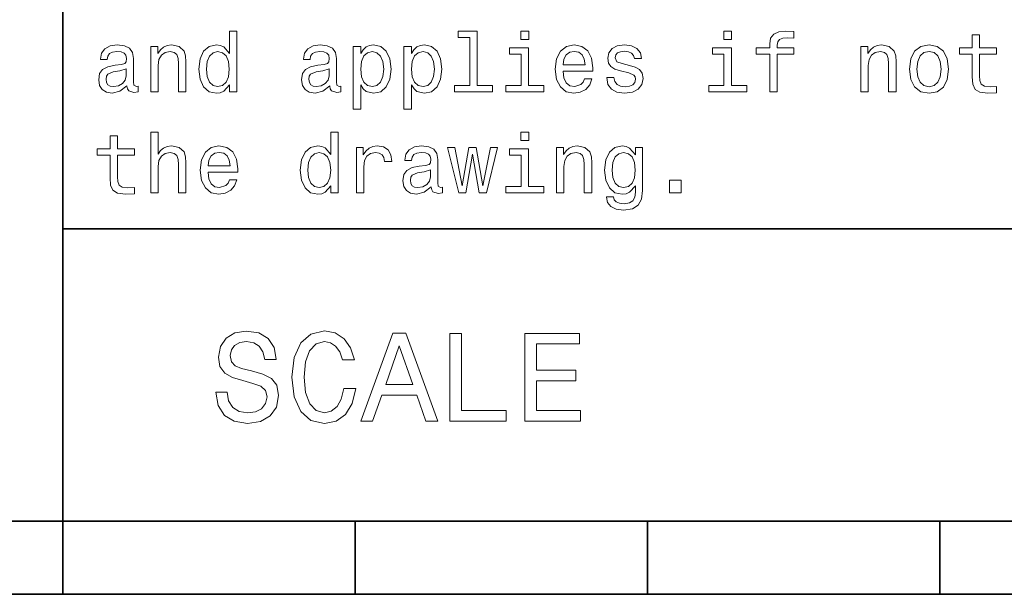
# Model space of a CAD drawing. Extents: x 0 to 420, y 0 to 297.
# Tile 10 of 22: x 219 to 252, y 8 to 27. Entities that reach past the tile are written whole.
import ezdxf

# ---------------------------------------------------------------- set-up
doc = ezdxf.new("R2010")
doc.units = 0

msp = doc.modelspace()

# ---------------------------------------------------------------- linework, layer by layer
at = {"color": 7, "lineweight": 35}
for p, q in [((220, 10), (220, 70)), ((220, 20), (410, 20)), ((10, 10), (410, 10)), ((220, 10), (220, 7.5)), ((220, 10), (410, 10)), ((230, 10), (230, 7.5)), ((240, 10), (240, 7.5)), ((250, 10), (250, 7.5)), ((110, 7.5), (310, 7.5))]:
    msp.add_line(p, q, dxfattribs=at)
at = {"color": 7, "lineweight": 13}
for points in [[(225.69165, 24.937321), (225.69165, 24.698128), (225.945251, 24.698128), (225.945251, 26.767292), (225.694519, 26.767292), (225.694519, 26.009367), (225.501434, 26.228388), (225.383286, 26.28026), (225.247833, 26.300434), (225.002884, 26.242796), (224.812683, 26.081413), (224.688766, 25.822046), (224.645538, 25.473343), (224.688766, 25.124641), (224.812683, 24.862392), (225.002884, 24.698128), (225.247833, 24.643373), (225.383286, 24.663546), (225.504318, 24.715418)], [(233.919312, 26.554035), (233.919312, 24.911385), (233.39769, 24.911385), (233.39769, 24.698128), (234.691635, 24.698128), (234.691635, 24.911385), (234.172913, 24.911385), (234.172913, 26.767292), (233.521606, 26.767292), (233.521606, 26.554035)], [(235.933716, 26.767292), (235.66571, 26.767292), (235.66571, 26.479107), (235.933716, 26.479107)], [(242.873199, 26.767292), (242.605194, 26.767292), (242.605194, 26.479107), (242.873199, 26.479107)], [(244.175797, 25.977667), (244.175797, 24.698128), (244.429398, 24.698128), (244.429398, 25.977667), (245.005768, 25.977667), (245.005768, 26.193806), (244.429398, 26.193806), (244.429398, 26.288906), (244.44957, 26.404179), (244.515854, 26.481989), (244.628235, 26.528099), (244.789627, 26.545389), (245.005768, 26.533863), (245.005768, 26.752882), (244.731995, 26.767292), (244.484146, 26.741356), (244.311234, 26.663546), (244.207489, 26.528099), (244.175797, 26.335014), (244.175797, 26.193806), (243.711823, 26.193806), (243.711823, 25.977667)], [(251.103745, 25.977667), (251.103745, 25.20245), (251.121033, 24.951731), (251.201736, 24.77882), (251.363113, 24.677956), (251.636887, 24.643373), (251.9366, 24.657782), (251.9366, 24.876802), (251.717575, 24.85951), (251.518738, 24.882566), (251.412109, 24.954613), (251.365997, 25.075649), (251.357346, 25.245678), (251.357346, 25.977667), (251.9366, 25.977667), (251.9366, 26.193806), (251.357346, 26.193806), (251.357346, 26.646255), (251.103745, 26.646255), (251.103745, 26.193806), (250.66571, 26.193806), (250.66571, 25.977667)], [(222.190201, 24.899857), (222.190201, 24.891211), (222.204605, 24.793228), (222.247833, 24.724064), (222.429398, 24.66931), (222.570602, 24.692364), (222.570602, 24.888329), (222.510086, 24.879684), (222.429398, 24.917149), (222.414978, 25.032421), (222.414978, 25.833574), (222.380402, 26.038185), (222.279541, 26.182278), (222.103745, 26.268732), (221.855911, 26.300434), (221.613831, 26.26585), (221.435165, 26.167868), (221.322769, 26.015131), (221.285309, 25.813402), (221.285309, 25.79611), (221.51297, 25.79611), (221.533142, 25.917149), (221.596542, 26.003603), (221.700287, 26.055477), (221.84726, 26.075649), (221.98848, 26.061239), (222.08934, 26.018013), (222.149857, 25.943085), (222.170029, 25.839338), (222.158508, 25.7183), (222.112396, 25.657782), (221.997116, 25.628963), (221.780975, 25.605909), (221.533142, 25.554035), (221.357346, 25.461817), (221.253601, 25.317724), (221.221909, 25.104467), (221.250717, 24.914267), (221.340057, 24.773056), (221.484146, 24.683718), (221.682999, 24.652018), (221.951004, 24.712538)], [(223.005768, 24.698128), (223.259369, 24.698128), (223.259369, 25.591499), (223.285309, 25.79611), (223.368881, 25.945967), (223.498566, 26.038185), (223.671463, 26.072767), (223.809799, 26.043949), (223.896255, 25.966139), (223.939484, 25.836456), (223.953888, 25.663546), (223.953888, 24.698128), (224.207489, 24.698128), (224.207489, 25.71542), (224.195969, 25.920031), (224.144089, 26.090059), (223.97406, 26.245678), (223.708939, 26.300434), (223.561966, 26.28026), (223.438034, 26.225506), (223.331406, 26.133286), (223.247833, 26.009367), (223.247833, 26.245678), (223.005768, 26.245678)], [(229.129684, 24.899857), (229.129684, 24.891211), (229.144089, 24.793228), (229.187317, 24.724064), (229.368881, 24.66931), (229.510086, 24.692364), (229.510086, 24.888329), (229.44957, 24.879684), (229.368881, 24.917149), (229.354462, 25.032421), (229.354462, 25.833574), (229.319885, 26.038185), (229.219025, 26.182278), (229.043228, 26.268732), (228.795395, 26.300434), (228.553314, 26.26585), (228.374634, 26.167868), (228.262253, 26.015131), (228.224777, 25.813402), (228.224777, 25.79611), (228.452454, 25.79611), (228.472626, 25.917149), (228.536026, 26.003603), (228.639771, 26.055477), (228.786743, 26.075649), (228.927948, 26.061239), (229.028824, 26.018013), (229.08934, 25.943085), (229.109512, 25.839338), (229.097977, 25.7183), (229.05188, 25.657782), (228.9366, 25.628963), (228.720459, 25.605909), (228.472626, 25.554035), (228.296829, 25.461817), (228.193085, 25.317724), (228.161377, 25.104467), (228.190201, 24.914267), (228.279541, 24.773056), (228.42363, 24.683718), (228.622482, 24.652018), (228.890488, 24.712538)], [(230.184433, 26.006485), (230.184433, 26.245678), (229.930832, 26.245678), (229.930832, 24.098703), (230.184433, 24.098703), (230.184433, 24.934439), (230.273773, 24.798992), (230.374634, 24.709656), (230.628235, 24.643373), (230.870316, 24.698128), (231.060516, 24.862392), (231.184433, 25.121759), (231.230545, 25.473343), (231.184433, 25.822046), (231.060516, 26.081413), (230.870316, 26.242796), (230.628235, 26.300434), (230.489914, 26.283142), (230.371765, 26.228388), (230.270889, 26.136168)], [(231.919312, 26.006485), (231.919312, 26.245678), (231.66571, 26.245678), (231.66571, 24.098703), (231.919312, 24.098703), (231.919312, 24.934439), (232.008652, 24.798992), (232.109512, 24.709656), (232.363113, 24.643373), (232.605194, 24.698128), (232.795395, 24.862392), (232.919312, 25.121759), (232.965424, 25.473343), (232.919312, 25.822046), (232.795395, 26.081413), (232.605194, 26.242796), (232.363113, 26.300434), (232.224777, 26.283142), (232.106628, 26.228388), (232.005768, 26.136168)], [(237.106628, 25.398417), (238.121033, 25.398417), (238.123917, 25.516571), (238.077805, 25.847984), (237.951004, 26.095821), (237.749283, 26.245678), (237.481262, 26.300434), (237.219025, 26.242796), (237.017288, 26.081413), (236.887604, 25.819164), (236.841492, 25.473343), (236.88472, 25.118877), (237.014404, 24.85951), (237.213257, 24.698128), (237.472626, 24.643373), (237.697403, 24.680838), (237.881836, 24.77882), (238.017288, 24.934439), (238.095093, 25.141932), (237.844376, 25.141932), (237.792511, 25.026657), (237.717575, 24.940203), (237.504318, 24.871038), (237.340057, 24.902739), (237.216141, 25.003603), (237.135437, 25.167868), (237.106628, 25.389771)], [(239.377518, 25.600145), (239.132568, 25.657782), (238.951004, 25.724064), (238.890488, 25.85951), (238.907776, 25.954613), (238.968292, 26.023777), (239.066284, 26.067003), (239.207489, 26.084295), (239.342941, 26.067003), (239.44957, 26.015131), (239.518738, 25.937321), (239.547546, 25.833574), (239.79538, 25.833574), (239.79538, 25.839338), (239.752167, 26.026657), (239.634003, 26.173632), (239.44957, 26.26585), (239.207489, 26.300434), (238.96254, 26.26585), (238.783859, 26.17075), (238.671463, 26.029539), (238.636887, 25.850866), (238.662827, 25.677956), (238.743515, 25.556917), (238.876083, 25.470463), (239.069168, 25.409943), (239.351578, 25.340778), (239.52449, 25.268732), (239.570602, 25.211096), (239.587891, 25.124641), (239.561951, 25.018013), (239.492798, 24.937321), (239.380402, 24.885448), (239.230545, 24.868156), (239.072052, 24.885448), (238.956772, 24.945967), (238.878967, 25.043949), (238.84726, 25.179396), (238.60231, 25.179396), (238.642654, 24.948849), (238.760803, 24.781702), (238.94812, 24.680838), (239.207489, 24.643373), (239.478378, 24.680838), (239.677231, 24.781702), (239.798264, 24.943085), (239.841492, 25.15346), (239.809799, 25.335016), (239.720459, 25.458935), (239.573486, 25.539627)], [(247.293945, 24.698128), (247.547546, 24.698128), (247.547546, 25.591499), (247.573486, 25.79611), (247.657059, 25.945967), (247.786743, 26.038185), (247.959656, 26.072767), (248.097992, 26.043949), (248.184433, 25.966139), (248.227661, 25.836456), (248.242081, 25.663546), (248.242081, 24.698128), (248.495682, 24.698128), (248.495682, 25.71542), (248.484146, 25.920031), (248.432281, 26.090059), (248.262253, 26.245678), (247.997116, 26.300434), (247.850143, 26.28026), (247.726227, 26.225506), (247.619598, 26.133286), (247.536026, 26.009367), (247.536026, 26.245678), (247.293945, 26.245678)], [(248.953888, 25.470463), (249, 25.118877), (249.132568, 24.85951), (249.342941, 24.698128), (249.625366, 24.643373), (249.904907, 24.698128), (250.11528, 24.856628), (250.247833, 25.115995), (250.296829, 25.470463), (250.247833, 25.822046), (250.11528, 26.084295), (249.904907, 26.242796), (249.625366, 26.300434), (249.342941, 26.242796), (249.132568, 26.081413), (249, 25.822046)], [(225.291061, 26.072767), (225.458206, 26.032421), (225.585022, 25.920031), (225.659943, 25.73271), (225.688766, 25.473343), (225.659943, 25.211096), (225.585022, 25.023777), (225.458206, 24.908503), (225.291061, 24.871038), (225.132568, 24.908503), (225.01152, 25.023777), (224.930832, 25.213978), (224.904892, 25.473343), (224.930832, 25.729828), (225.01152, 25.917149), (225.132568, 26.032421)], [(230.585022, 24.871038), (230.414978, 24.908503), (230.291061, 25.023777), (230.213257, 25.211096), (230.187317, 25.473343), (230.213257, 25.73271), (230.291061, 25.920031), (230.414978, 26.032421), (230.585022, 26.072767), (230.740631, 26.032421), (230.864548, 25.917149), (230.942368, 25.729828), (230.971176, 25.473343), (230.942368, 25.213978), (230.864548, 25.023777), (230.740631, 24.908503)], [(232.319885, 24.871038), (232.149857, 24.908503), (232.02594, 25.023777), (231.94812, 25.211096), (231.922195, 25.473343), (231.94812, 25.73271), (232.02594, 25.920031), (232.149857, 26.032421), (232.319885, 26.072767), (232.47551, 26.032421), (232.599426, 25.917149), (232.677231, 25.729828), (232.706055, 25.473343), (232.677231, 25.213978), (232.599426, 25.023777), (232.47551, 24.908503)], [(235.925064, 24.911385), (235.925064, 26.193806), (235.273773, 26.193806), (235.273773, 25.977667), (235.671463, 25.977667), (235.671463, 24.911385), (235.15274, 24.911385), (235.15274, 24.698128), (236.44957, 24.698128), (236.44957, 24.911385)], [(237.106628, 25.611671), (237.138321, 25.81052), (237.216141, 25.957493), (237.33429, 26.046831), (237.489914, 26.078531), (237.642654, 26.046831), (237.760803, 25.957493), (237.832855, 25.81052), (237.858795, 25.611671)], [(242.864548, 24.911385), (242.864548, 26.193806), (242.213257, 26.193806), (242.213257, 25.977667), (242.610947, 25.977667), (242.610947, 24.911385), (242.092224, 24.911385), (242.092224, 24.698128), (243.389053, 24.698128), (243.389053, 24.911385)], [(249.213257, 25.473343), (249.239197, 25.73271), (249.319885, 25.920031), (249.44957, 26.035303), (249.625366, 26.075649), (249.798279, 26.035303), (249.927948, 25.922911), (250.008652, 25.73271), (250.03746, 25.473343), (250.008652, 25.211096), (249.927948, 25.020895), (249.798279, 24.905621), (249.625366, 24.868156), (249.44957, 24.905621), (249.319885, 25.020895), (249.239197, 25.211096)], [(222.161377, 25.239914), (222.126801, 25.090059), (222.034576, 24.974785), (221.896255, 24.899857), (221.726227, 24.87392), (221.616714, 24.888329), (221.53891, 24.934439), (221.489914, 25.015131), (221.47551, 25.127523), (221.48703, 25.228388), (221.533142, 25.300434), (221.717575, 25.381124), (221.951004, 25.415707), (222.161377, 25.484871)], [(229.100861, 25.239914), (229.066284, 25.090059), (228.97406, 24.974785), (228.835739, 24.899857), (228.66571, 24.87392), (228.556198, 24.888329), (228.478394, 24.934439), (228.429398, 25.015131), (228.414978, 25.127523), (228.426514, 25.228388), (228.472626, 25.300434), (228.657059, 25.381124), (228.890488, 25.415707), (229.100861, 25.484871)], [(223.005768, 21.242796), (223.259369, 21.242796), (223.259369, 22.136168), (223.285309, 22.340778), (223.368881, 22.490635), (223.498566, 22.582853), (223.671463, 22.617435), (223.809799, 22.588617), (223.896255, 22.510807), (223.939484, 22.381124), (223.953888, 22.208214), (223.953888, 21.242796), (224.207489, 21.242796), (224.207489, 22.260086), (224.195969, 22.464699), (224.144089, 22.634727), (223.97406, 22.790346), (223.708939, 22.8451), (223.564835, 22.824928), (223.440918, 22.770174), (223.337173, 22.683718), (223.259369, 22.565563), (223.259369, 23.31196), (223.005768, 23.31196)], [(229.161377, 21.481989), (229.161377, 21.242796), (229.414978, 21.242796), (229.414978, 23.31196), (229.164261, 23.31196), (229.164261, 22.554035), (228.971176, 22.773056), (228.853027, 22.824928), (228.717575, 22.8451), (228.472626, 22.787464), (228.282425, 22.626081), (228.158508, 22.366714), (228.11528, 22.018013), (228.158508, 21.66931), (228.282425, 21.407061), (228.472626, 21.242796), (228.717575, 21.188042), (228.853027, 21.208214), (228.97406, 21.260086)], [(235.933716, 23.31196), (235.66571, 23.31196), (235.66571, 23.023775), (235.933716, 23.023775)], [(221.610947, 22.522335), (221.610947, 21.747118), (221.628235, 21.496399), (221.708939, 21.323488), (221.870316, 21.222624), (222.144089, 21.188042), (222.443802, 21.20245), (222.443802, 21.421471), (222.224777, 21.404179), (222.02594, 21.427235), (221.919312, 21.499281), (221.873199, 21.620317), (221.864548, 21.790346), (221.864548, 22.522335), (222.443802, 22.522335), (222.443802, 22.738474), (221.864548, 22.738474), (221.864548, 23.190922), (221.610947, 23.190922), (221.610947, 22.738474), (221.172913, 22.738474), (221.172913, 22.522335)], [(224.96254, 21.943085), (225.976944, 21.943085), (225.979828, 22.061239), (225.933716, 22.392653), (225.806915, 22.64049), (225.605194, 22.790346), (225.337173, 22.8451), (225.074921, 22.787464), (224.873199, 22.626081), (224.743515, 22.363834), (224.697403, 22.018013), (224.740631, 21.663546), (224.870316, 21.404179), (225.069168, 21.242796), (225.328537, 21.188042), (225.553314, 21.225506), (225.737747, 21.323488), (225.873199, 21.479107), (225.951004, 21.6866), (225.700287, 21.6866), (225.648422, 21.571325), (225.573486, 21.484871), (225.360229, 21.415707), (225.195969, 21.447407), (225.072052, 21.548271), (224.991348, 21.712536), (224.96254, 21.934439)], [(224.96254, 22.156342), (224.994232, 22.355188), (225.072052, 22.502161), (225.190201, 22.591499), (225.345825, 22.623199), (225.498566, 22.591499), (225.616714, 22.502161), (225.688766, 22.355188), (225.714691, 22.156342)], [(228.760803, 22.617435), (228.927948, 22.577089), (229.054749, 22.464699), (229.129684, 22.277378), (229.158508, 22.018013), (229.129684, 21.755764), (229.054749, 21.568445), (228.927948, 21.453171), (228.760803, 21.415707), (228.60231, 21.453171), (228.481262, 21.568445), (228.400574, 21.758646), (228.374634, 22.018013), (228.400574, 22.274496), (228.481262, 22.461817), (228.60231, 22.577089)], [(230.040344, 21.242796), (230.293945, 21.242796), (230.293945, 22.127522), (230.319885, 22.340778), (230.39769, 22.493517), (230.52449, 22.585735), (230.694519, 22.617435), (230.82132, 22.597263), (230.916428, 22.539625), (230.97406, 22.441643), (230.994232, 22.309078), (231.250717, 22.309078), (231.216141, 22.542507), (231.121033, 22.709654), (230.96254, 22.81052), (230.746399, 22.8451), (230.599426, 22.822046), (230.472626, 22.76441), (230.360229, 22.666428), (230.270889, 22.533863), (230.270889, 22.790346), (230.040344, 22.790346)], [(232.599426, 21.444525), (232.599426, 21.435879), (232.613831, 21.337896), (232.657059, 21.268732), (232.838623, 21.213978), (232.979828, 21.237032), (232.979828, 21.432997), (232.919312, 21.424353), (232.838623, 21.461817), (232.824203, 21.577089), (232.824203, 22.378242), (232.789627, 22.582853), (232.688766, 22.726946), (232.51297, 22.8134), (232.265137, 22.8451), (232.023056, 22.81052), (231.844376, 22.712536), (231.731995, 22.559799), (231.694519, 22.35807), (231.694519, 22.340778), (231.922195, 22.340778), (231.942368, 22.461817), (232.005768, 22.548271), (232.109512, 22.600145), (232.256485, 22.620317), (232.39769, 22.605907), (232.498566, 22.562681), (232.559082, 22.487753), (232.579254, 22.384007), (232.567719, 22.262968), (232.521606, 22.20245), (232.406342, 22.173632), (232.190201, 22.150578), (231.942368, 22.098703), (231.766571, 22.006485), (231.662827, 21.862392), (231.631119, 21.649136), (231.659943, 21.458935), (231.749283, 21.317724), (231.893372, 21.228386), (232.092224, 21.196686), (232.360229, 21.257206)], [(233.780975, 21.242796), (234.01152, 22.556917), (234.242081, 21.242796), (234.484146, 21.242796), (234.864548, 22.790346), (234.619598, 22.790346), (234.363113, 21.476225), (234.135452, 22.790346), (233.88472, 22.790346), (233.657059, 21.476225), (233.400574, 22.790346), (233.158508, 22.790346), (233.53891, 21.242796)], [(235.925064, 21.456053), (235.925064, 22.738474), (235.273773, 22.738474), (235.273773, 22.522335), (235.671463, 22.522335), (235.671463, 21.456053), (235.15274, 21.456053), (235.15274, 21.242796), (236.44957, 21.242796), (236.44957, 21.456053)], [(236.88472, 21.242796), (237.138321, 21.242796), (237.138321, 22.136168), (237.164261, 22.340778), (237.247833, 22.490635), (237.377518, 22.582853), (237.55043, 22.617435), (237.688751, 22.588617), (237.775208, 22.510807), (237.818451, 22.381124), (237.832855, 22.208214), (237.832855, 21.242796), (238.086456, 21.242796), (238.086456, 22.260086), (238.074921, 22.464699), (238.023056, 22.634727), (237.853027, 22.790346), (237.587891, 22.8451), (237.440918, 22.824928), (237.317001, 22.770174), (237.210373, 22.677954), (237.126801, 22.554035), (237.126801, 22.790346), (236.88472, 22.790346)], [(239.824203, 21.31196), (239.824203, 22.790346), (239.582123, 22.790346), (239.582123, 22.539625), (239.383286, 22.767292), (239.262238, 22.824928), (239.126801, 22.8451), (238.881836, 22.787464), (238.691635, 22.626081), (238.567719, 22.366714), (238.52449, 22.018013), (238.567719, 21.666428), (238.691635, 21.407061), (238.881836, 21.242796), (239.126801, 21.188042), (239.265121, 21.208214), (239.380402, 21.260086), (239.582123, 21.479107), (239.582123, 21.260086), (239.559082, 21.087177), (239.495682, 20.963257), (239.374634, 20.891211), (239.193085, 20.865274), (239.034576, 20.882565), (238.92218, 20.925793), (238.855911, 21.000721), (238.835739, 21.101585), (238.590775, 21.101585), (238.590775, 21.090057), (238.628235, 20.905621), (238.743515, 20.767292), (238.927948, 20.677954), (239.17868, 20.646254), (239.478378, 20.689482), (239.677231, 20.81052), (239.789627, 21.020893)], [(238.786743, 22.018013), (238.812683, 22.274496), (238.890488, 22.464699), (239.01152, 22.577089), (239.172913, 22.617435), (239.342941, 22.577089), (239.469742, 22.464699), (239.547546, 22.274496), (239.57637, 22.018013), (239.547546, 21.755764), (239.469742, 21.568445), (239.342941, 21.453171), (239.172913, 21.415707), (239.01152, 21.453171), (238.890488, 21.568445), (238.812683, 21.758646)], [(232.570602, 21.784582), (232.536026, 21.634727), (232.443802, 21.519453), (232.305481, 21.444525), (232.135452, 21.418589), (232.02594, 21.432997), (231.94812, 21.479107), (231.899139, 21.559799), (231.88472, 21.672192), (231.896255, 21.773056), (231.942368, 21.845102), (232.126801, 21.925793), (232.360229, 21.960375), (232.570602, 22.029539)], [(240.752167, 21.242796), (241.149857, 21.242796), (241.149857, 21.672192), (240.752167, 21.672192)], [(225.618149, 14.418589), (225.224777, 14.418589), (225.311234, 13.960375), (225.527374, 13.623199), (225.860229, 13.42003), (226.309799, 13.346542), (226.755051, 13.415707), (227.087891, 13.605908), (227.299713, 13.904179), (227.377518, 14.297551), (227.312683, 14.652018), (227.131119, 14.881124), (226.837173, 15.032421), (226.443802, 15.144814), (226.106628, 15.226946), (225.886169, 15.322046), (225.760803, 15.460375), (225.721909, 15.676514), (225.760803, 15.871038), (225.873199, 16.018013), (226.046112, 16.117435), (226.283859, 16.152018), (226.52594, 16.108789), (226.716141, 15.992075), (226.841492, 15.797551), (226.902023, 15.533862), (227.295395, 15.533862), (227.295395, 15.542507), (227.226227, 15.948848), (227.023056, 16.251442), (226.703171, 16.441643), (226.270889, 16.506485), (225.881851, 16.441643), (225.579254, 16.260086), (225.38472, 15.979107), (225.315567, 15.615994), (225.371765, 15.291787), (225.536026, 15.071326), (225.795395, 14.924352), (226.149857, 14.81196), (226.5, 14.712537), (226.763687, 14.617435), (226.92363, 14.479107), (226.979828, 14.254323), (226.927948, 14.025216), (226.793945, 13.852305), (226.590775, 13.744237), (226.327087, 13.709655), (226.033142, 13.757205), (225.808365, 13.895534), (225.66571, 14.120317)], [(229.603745, 14.543948), (229.517288, 14.180836), (229.374634, 13.92147), (229.175797, 13.761528), (228.942368, 13.709655), (228.661377, 13.787464), (228.440918, 14.020894), (228.293945, 14.401298), (228.246399, 14.928675), (228.293945, 15.45173), (228.4366, 15.836456), (228.657059, 16.069885), (228.942368, 16.152018), (229.149857, 16.108789), (229.327087, 15.987753), (229.465424, 15.793228), (229.560516, 15.525217), (229.971176, 15.525217), (229.841492, 15.93588), (229.616714, 16.247118), (229.309799, 16.441643), (228.942368, 16.510807), (228.484146, 16.402739), (228.134003, 16.100145), (227.909225, 15.603026), (227.831406, 14.928675), (227.909225, 14.254323), (228.134003, 13.757205), (228.484146, 13.450289), (228.942368, 13.346542), (229.344376, 13.428675), (229.668594, 13.657782), (229.89769, 14.033862), (230.018738, 14.543948)], [(230.19165, 13.428675), (230.58934, 13.428675), (230.904907, 14.310519), (232.10231, 14.310519), (232.417862, 13.428675), (232.824203, 13.428675), (231.726227, 16.432999), (231.285309, 16.432999)], [(233.230545, 13.428675), (235.158508, 13.428675), (235.158508, 13.791787), (233.628235, 13.791787), (233.628235, 16.428675), (233.230545, 16.428675)], [(235.802597, 13.428675), (237.704605, 13.428675), (237.704605, 13.791787), (236.200287, 13.791787), (236.200287, 14.807637), (237.540344, 14.807637), (237.540344, 15.166427), (236.200287, 15.166427), (236.200287, 16.065563), (237.670029, 16.065563), (237.670029, 16.428675), (235.802597, 16.428675)], [(231.043228, 14.677955), (231.505768, 16.000721), (231.968292, 14.677955)]]:
    msp.add_lwpolyline(points, close=True, dxfattribs=at)

doc.saveas('drawing.dxf')
